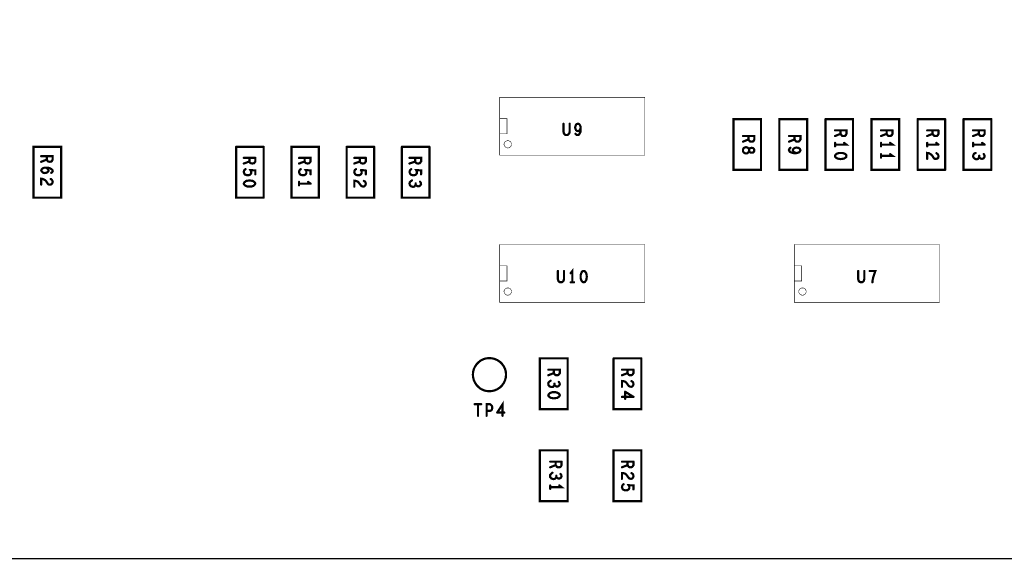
# Model space of a CAD drawing. Extents: x 17.4 to 50.4, y 21.5 to 42.5.
# Tile 3 of 20: x 25.3 to 29.3, y 30.9 to 33.1. Entities that reach past the tile are written whole.
import ezdxf

# ---------------------------------------------------------------- set-up
doc = ezdxf.new("R2010")
doc.units = 0
doc.layers.add('1', color=2, linetype='CONTINUOUS')

msp = doc.modelspace()

# ---------------------------------------------------------------- linework, layer by layer
at = {"layer": '1'}
for points, const_width in [([(21.146, 30.876), (46.556, 30.876), (46.556, 35.556)], 0.006), ([(27.248, 32.52), (27.248, 32.756), (27.839, 32.756), (27.839, 32.52), (27.248, 32.52)], 0.002), ([(27.278, 32.607), (27.278, 32.669), (27.248, 32.669)], 0.002), ([(27.533, 32.615), (27.531, 32.608), (27.526, 32.603), (27.52, 32.602), (27.515, 32.603), (27.51, 32.608), (27.508, 32.615), (27.508, 32.648)], 0.009), ([(27.533, 32.615), (27.533, 32.648)], 0.009), ([(27.566, 32.602), (27.57, 32.603), (27.574, 32.608), (27.577, 32.615), (27.578, 32.622), (27.578, 32.631), (27.577, 32.638), (27.574, 32.644), (27.571, 32.647), (27.567, 32.648), (27.562, 32.647), (27.559, 32.644), (27.557, 32.639), (27.555, 32.633), (27.557, 32.627), (27.559, 32.622), (27.563, 32.619), (27.567, 32.618), (27.572, 32.62), (27.575, 32.624), (27.578, 32.631)], 0.009), ([(28.2, 32.667), (28.312, 32.667), (28.312, 32.46), (28.2, 32.46), (28.2, 32.667)], 0.009), ([(28.387, 32.46), (28.5, 32.46), (28.5, 32.667), (28.387, 32.667), (28.387, 32.46)], 0.009), ([(28.687, 32.46), (28.687, 32.667), (28.575, 32.667)], 0.009), ([(28.575, 32.667), (28.575, 32.46), (28.687, 32.46)], 0.009), ([(28.875, 32.667), (28.875, 32.46), (28.762, 32.46), (28.762, 32.667), (28.875, 32.667)], 0.009), ([(29.062, 32.667), (28.95, 32.667)], 0.009), ([(28.95, 32.46), (28.95, 32.667)], 0.009), ([(29.062, 32.667), (29.062, 32.46)], 0.009), ([(29.25, 32.667), (29.137, 32.667)], 0.009), ([(29.137, 32.667), (29.137, 32.46), (29.25, 32.46)], 0.009), ([(29.25, 32.667), (29.25, 32.46)], 0.009), ([(27.248, 32.607), (27.278, 32.607)], 0.002), ([(27.566, 32.602), (27.561, 32.603), (27.557, 32.607)], 0.009), ([(28.239, 32.598), (28.285, 32.598), (28.285, 32.584), (28.283, 32.579), (28.28, 32.576), (28.274, 32.575), (28.267, 32.576), (28.264, 32.58), (28.261, 32.584), (28.261, 32.598)], 0.009), ([(28.426, 32.575), (28.449, 32.584), (28.451, 32.58), (28.455, 32.576), (28.461, 32.575), (28.467, 32.576), (28.47, 32.579), (28.473, 32.584), (28.473, 32.598), (28.426, 32.598)], 0.009), ([(28.449, 32.598), (28.449, 32.584)], 0.009), ([(28.614, 32.621), (28.66, 32.621), (28.66, 32.607), (28.658, 32.602), (28.655, 32.599), (28.649, 32.598), (28.642, 32.599), (28.639, 32.603), (28.636, 32.607), (28.636, 32.621)], 0.009), ([(28.636, 32.607), (28.614, 32.598)], 0.009), ([(28.801, 32.621), (28.848, 32.621)], 0.009), ([(28.824, 32.607), (28.801, 32.598)], 0.009), ([(28.848, 32.621), (28.848, 32.607), (28.845, 32.602), (28.842, 32.599), (28.836, 32.598), (28.83, 32.599), (28.826, 32.603), (28.824, 32.607), (28.824, 32.621)], 0.009), ([(29.035, 32.621), (28.989, 32.621)], 0.009), ([(29.011, 32.607), (28.989, 32.598)], 0.009), ([(29.011, 32.621), (29.011, 32.607), (29.014, 32.603), (29.017, 32.599)], 0.009), ([(29.024, 32.598), (29.017, 32.599)], 0.009), ([(29.024, 32.598), (29.03, 32.599), (29.033, 32.602), (29.035, 32.607), (29.035, 32.621)], 0.009), ([(29.176, 32.621), (29.223, 32.621)], 0.009), ([(29.199, 32.607), (29.176, 32.598)], 0.009), ([(29.199, 32.607), (29.199, 32.621)], 0.009), ([(29.211, 32.598), (29.205, 32.599), (29.201, 32.603), (29.199, 32.607)], 0.009), ([(29.211, 32.598), (29.217, 32.599), (29.22, 32.602), (29.223, 32.607), (29.223, 32.621)], 0.009), ([(25.462, 32.347), (25.462, 32.554), (25.35, 32.554), (25.35, 32.347), (25.462, 32.347)], 0.009), ([(26.287, 32.554), (26.175, 32.554)], 0.009), ([(26.175, 32.554), (26.175, 32.347), (26.287, 32.347)], 0.009), ([(26.287, 32.554), (26.287, 32.347)], 0.009), ([(26.512, 32.347), (26.512, 32.554), (26.4, 32.554), (26.4, 32.347), (26.512, 32.347)], 0.009), ([(26.737, 32.554), (26.625, 32.554)], 0.009), ([(26.625, 32.554), (26.625, 32.347), (26.737, 32.347), (26.737, 32.554)], 0.009), ([(26.962, 32.554), (26.962, 32.347), (26.85, 32.347), (26.85, 32.554)], 0.009), ([(26.85, 32.554), (26.962, 32.554)], 0.009), ([(27.266, 32.564), (27.266, 32.567), (27.267, 32.569), (27.268, 32.572), (27.27, 32.574), (27.272, 32.576), (27.274, 32.577), (27.276, 32.578), (27.279, 32.579), (27.281, 32.579), (27.284, 32.579), (27.286, 32.578), (27.289, 32.577), (27.291, 32.576), (27.293, 32.574), (27.294, 32.572), (27.295, 32.569), (27.296, 32.567), (27.296, 32.564), (27.296, 32.562), (27.295, 32.559), (27.294, 32.557), (27.293, 32.555), (27.291, 32.553), (27.289, 32.551), (27.286, 32.55), (27.284, 32.55), (27.281, 32.549), (27.279, 32.55), (27.276, 32.55), (27.274, 32.551), (27.272, 32.553), (27.27, 32.555), (27.268, 32.557), (27.267, 32.559), (27.266, 32.562), (27.266, 32.564)], 0.002), ([(28.261, 32.584), (28.239, 32.575)], 0.009), ([(28.246, 32.551), (28.251, 32.553), (28.257, 32.551), (28.261, 32.548), (28.264, 32.543), (28.264, 32.537), (28.265, 32.534), (28.269, 32.531), (28.274, 32.53), (28.28, 32.531), (28.284, 32.535), (28.285, 32.54), (28.284, 32.545), (28.28, 32.549), (28.274, 32.55), (28.269, 32.549), (28.265, 32.546), (28.264, 32.543), (28.264, 32.537), (28.261, 32.532), (28.257, 32.528), (28.251, 32.527), (28.246, 32.528), (28.242, 32.531), (28.239, 32.536), (28.239, 32.54), (28.239, 32.544), (28.242, 32.549), (28.246, 32.551)], 0.009), ([(28.614, 32.57), (28.614, 32.556)], 0.009), ([(28.614, 32.563), (28.66, 32.563), (28.651, 32.57)], 0.009), ([(28.838, 32.57), (28.848, 32.563), (28.801, 32.563)], 0.009), ([(28.801, 32.556), (28.801, 32.57)], 0.009), ([(28.989, 32.57), (28.989, 32.556)], 0.009), ([(28.989, 32.563), (29.035, 32.563)], 0.009), ([(29.035, 32.563), (29.026, 32.57)], 0.009), ([(29.176, 32.556), (29.176, 32.57)], 0.009), ([(29.176, 32.563), (29.223, 32.563)], 0.009), ([(29.223, 32.563), (29.213, 32.57)], 0.009), ([(25.381, 32.493), (25.404, 32.502), (25.406, 32.498), (25.41, 32.494), (25.416, 32.493), (25.422, 32.494), (25.425, 32.497), (25.428, 32.502), (25.428, 32.516), (25.381, 32.516)], 0.009), ([(25.404, 32.516), (25.404, 32.502)], 0.009), ([(28.432, 32.532), (28.428, 32.536), (28.426, 32.541), (28.428, 32.546), (28.432, 32.55)], 0.009), ([(28.432, 32.532), (28.439, 32.53), (28.446, 32.528), (28.455, 32.528), (28.462, 32.53), (28.468, 32.532), (28.471, 32.536), (28.473, 32.54), (28.471, 32.545), (28.468, 32.548), (28.463, 32.55), (28.457, 32.551), (28.452, 32.55), (28.446, 32.547), (28.443, 32.544), (28.442, 32.54), (28.444, 32.535), (28.448, 32.532), (28.455, 32.528)], 0.009), ([(28.644, 32.529), (28.65, 32.527), (28.655, 32.525), (28.659, 32.521), (28.66, 32.517), (28.659, 32.512), (28.655, 32.509), (28.65, 32.506), (28.644, 32.505), (28.637, 32.504), (28.63, 32.505), (28.624, 32.506), (28.619, 32.509), (28.615, 32.512), (28.614, 32.517), (28.615, 32.521), (28.619, 32.525), (28.624, 32.527), (28.63, 32.529), (28.637, 32.529), (28.644, 32.529)], 0.009), ([(28.801, 32.524), (28.801, 32.51)], 0.009), ([(28.801, 32.517), (28.848, 32.517), (28.838, 32.524)], 0.009), ([(29.003, 32.524), (28.996, 32.528), (28.989, 32.529), (28.989, 32.505)], 0.009), ([(29.003, 32.524), (29.009, 32.519), (29.017, 32.507)], 0.009), ([(29.03, 32.506), (29.034, 32.51), (29.035, 32.516), (29.034, 32.52), (29.032, 32.524), (29.027, 32.528)], 0.009), ([(29.199, 32.509), (29.196, 32.505), (29.19, 32.503), (29.186, 32.504), (29.181, 32.507), (29.177, 32.511), (29.176, 32.516), (29.177, 32.521), (29.18, 32.526), (29.186, 32.529)], 0.009), ([(29.199, 32.509), (29.201, 32.513)], 0.009), ([(29.217, 32.506), (29.212, 32.505), (29.207, 32.506), (29.203, 32.509), (29.201, 32.513), (29.201, 32.518)], 0.009), ([(29.217, 32.506), (29.22, 32.509), (29.223, 32.514), (29.222, 32.52), (29.219, 32.525)], 0.009), ([(26.206, 32.486), (26.229, 32.494), (26.231, 32.49), (26.235, 32.487), (26.241, 32.486), (26.247, 32.487), (26.25, 32.49), (26.253, 32.494), (26.253, 32.509)], 0.009), ([(26.206, 32.509), (26.253, 32.509)], 0.009), ([(26.229, 32.509), (26.229, 32.494)], 0.009), ([(26.431, 32.486), (26.454, 32.494), (26.456, 32.49), (26.46, 32.487), (26.466, 32.486), (26.472, 32.487), (26.475, 32.49), (26.478, 32.494), (26.478, 32.509), (26.431, 32.509)], 0.009), ([(26.454, 32.509), (26.454, 32.494)], 0.009), ([(26.703, 32.509), (26.656, 32.509)], 0.009), ([(26.679, 32.494), (26.656, 32.486)], 0.009), ([(26.679, 32.509), (26.679, 32.494), (26.681, 32.49)], 0.009), ([(26.681, 32.49), (26.685, 32.487), (26.691, 32.486), (26.697, 32.487), (26.7, 32.49), (26.703, 32.494), (26.703, 32.509)], 0.009), ([(26.881, 32.486), (26.904, 32.494), (26.906, 32.49), (26.91, 32.487), (26.916, 32.486), (26.922, 32.487), (26.925, 32.49), (26.928, 32.494), (26.928, 32.509), (26.881, 32.509)], 0.009), ([(26.904, 32.509), (26.904, 32.494)], 0.009), ([(29.03, 32.506), (29.025, 32.505), (29.02, 32.505), (29.017, 32.507)], 0.009), ([(25.402, 32.469), (25.394, 32.469), (25.387, 32.466), (25.383, 32.462), (25.381, 32.458), (25.383, 32.454), (25.387, 32.45), (25.391, 32.448)], 0.009), ([(25.391, 32.448), (25.396, 32.447), (25.401, 32.448), (25.406, 32.45), (25.409, 32.453), (25.411, 32.457), (25.409, 32.462), (25.406, 32.465), (25.401, 32.469)], 0.009), ([(25.402, 32.469), (25.412, 32.468), (25.418, 32.466), (25.423, 32.463), (25.427, 32.459), (25.428, 32.455), (25.426, 32.451), (25.422, 32.448)], 0.009), ([(26.207, 32.456), (26.206, 32.451), (26.208, 32.445), (26.211, 32.441)], 0.009), ([(26.207, 32.456), (26.209, 32.46), (26.213, 32.463)], 0.009), ([(26.253, 32.442), (26.253, 32.458), (26.233, 32.459), (26.236, 32.454), (26.236, 32.45), (26.236, 32.446), (26.233, 32.442), (26.229, 32.439), (26.222, 32.438), (26.216, 32.439), (26.211, 32.441)], 0.009), ([(26.441, 32.439), (26.436, 32.441), (26.433, 32.445), (26.431, 32.451), (26.432, 32.456), (26.434, 32.46), (26.438, 32.463)], 0.009), ([(26.441, 32.439), (26.447, 32.438), (26.454, 32.439), (26.458, 32.442), (26.461, 32.446), (26.461, 32.45), (26.461, 32.454), (26.458, 32.459), (26.478, 32.458), (26.478, 32.442)], 0.009), ([(26.663, 32.463), (26.659, 32.46), (26.657, 32.456), (26.656, 32.451), (26.658, 32.445), (26.661, 32.441), (26.666, 32.439), (26.672, 32.438), (26.679, 32.439), (26.683, 32.442)], 0.009), ([(26.686, 32.446), (26.686, 32.45), (26.686, 32.454), (26.683, 32.459)], 0.009), ([(26.683, 32.459), (26.703, 32.458)], 0.009), ([(26.686, 32.446), (26.683, 32.442)], 0.009), ([(26.703, 32.458), (26.703, 32.442)], 0.009), ([(26.891, 32.439), (26.886, 32.441), (26.883, 32.445), (26.881, 32.451), (26.882, 32.456), (26.884, 32.46), (26.888, 32.463)], 0.009), ([(26.891, 32.439), (26.897, 32.438), (26.904, 32.439), (26.908, 32.442), (26.911, 32.446), (26.911, 32.45), (26.911, 32.454), (26.908, 32.459), (26.928, 32.458), (26.928, 32.442)], 0.009), ([(28.95, 32.46), (29.062, 32.46)], 0.009), ([(25.401, 32.414), (25.396, 32.419), (25.388, 32.423), (25.381, 32.424), (25.381, 32.4)], 0.009), ([(25.401, 32.414), (25.409, 32.402), (25.413, 32.4), (25.418, 32.4), (25.422, 32.401)], 0.009), ([(25.422, 32.401), (25.426, 32.405), (25.428, 32.411), (25.427, 32.415), (25.425, 32.419), (25.42, 32.423)], 0.009), ([(26.206, 32.404), (26.208, 32.409), (26.212, 32.412), (26.216, 32.415), (26.222, 32.416), (26.229, 32.417), (26.236, 32.416), (26.243, 32.415), (26.247, 32.412), (26.251, 32.409), (26.253, 32.404), (26.251, 32.4), (26.247, 32.396)], 0.009), ([(26.206, 32.404), (26.208, 32.4)], 0.009), ([(26.247, 32.396), (26.243, 32.394), (26.236, 32.392), (26.229, 32.392), (26.222, 32.392), (26.216, 32.394), (26.212, 32.396), (26.208, 32.4)], 0.009), ([(26.431, 32.397), (26.431, 32.411)], 0.009), ([(26.478, 32.404), (26.431, 32.404)], 0.009), ([(26.478, 32.404), (26.468, 32.411)], 0.009), ([(26.703, 32.403), (26.701, 32.397), (26.697, 32.393), (26.693, 32.392), (26.688, 32.393), (26.684, 32.395), (26.676, 32.406), (26.671, 32.412), (26.663, 32.415), (26.656, 32.416), (26.656, 32.392)], 0.009), ([(26.695, 32.415), (26.7, 32.412), (26.702, 32.408), (26.703, 32.403)], 0.009), ([(26.891, 32.417), (26.885, 32.413), (26.882, 32.409), (26.881, 32.404)], 0.009), ([(26.881, 32.404), (26.882, 32.399), (26.886, 32.394), (26.891, 32.392), (26.895, 32.391), (26.901, 32.392), (26.904, 32.396), (26.906, 32.4), (26.908, 32.397), (26.912, 32.394), (26.917, 32.393), (26.922, 32.394), (26.925, 32.397), (26.928, 32.402)], 0.009), ([(26.906, 32.405), (26.906, 32.4)], 0.009), ([(26.928, 32.402), (26.927, 32.407), (26.924, 32.412)], 0.009), ([(27.839, 32.156), (27.248, 32.156)], 0.002), ([(27.839, 32.156), (27.839, 31.92), (27.248, 31.92), (27.248, 32.156)], 0.002), ([(29.039, 32.156), (28.448, 32.156), (28.448, 31.92), (29.039, 31.92), (29.039, 32.156)], 0.002), ([(27.248, 32.069), (27.278, 32.069), (27.278, 32.007), (27.248, 32.007)], 0.002), ([(27.485, 32.048), (27.485, 32.015), (27.487, 32.008), (27.491, 32.003), (27.497, 32.002)], 0.009), ([(27.497, 32.002), (27.503, 32.003), (27.508, 32.008), (27.51, 32.015), (27.51, 32.048)], 0.009), ([(27.544, 32.002), (27.544, 32.048), (27.537, 32.039)], 0.009), ([(27.578, 32.032), (27.58, 32.038), (27.582, 32.043), (27.586, 32.047), (27.59, 32.048), (27.595, 32.047), (27.598, 32.043), (27.601, 32.038), (27.602, 32.032), (27.603, 32.025), (27.602, 32.018), (27.601, 32.012), (27.598, 32.007), (27.595, 32.003), (27.59, 32.002), (27.586, 32.003), (27.582, 32.007), (27.58, 32.012), (27.578, 32.018), (27.578, 32.025), (27.578, 32.032)], 0.009), ([(28.478, 32.069), (28.478, 32.007), (28.448, 32.007)], 0.002), ([(28.478, 32.069), (28.448, 32.069)], 0.002), ([(28.708, 32.048), (28.708, 32.015), (28.71, 32.008), (28.715, 32.003), (28.72, 32.002), (28.726, 32.003), (28.731, 32.008), (28.733, 32.015), (28.733, 32.048)], 0.009), ([(28.755, 32.048), (28.778, 32.048), (28.774, 32.037), (28.771, 32.028), (28.769, 32.021), (28.767, 32.012), (28.766, 32.002)], 0.009), ([(27.537, 32.002), (27.551, 32.002)], 0.009), ([(27.266, 31.964), (27.266, 31.967), (27.267, 31.969), (27.268, 31.972), (27.27, 31.974), (27.272, 31.976), (27.274, 31.977), (27.276, 31.978), (27.279, 31.979), (27.281, 31.979), (27.284, 31.979), (27.286, 31.978), (27.289, 31.977), (27.291, 31.976), (27.293, 31.974), (27.294, 31.972), (27.295, 31.969), (27.296, 31.967), (27.296, 31.964), (27.296, 31.962), (27.295, 31.959), (27.294, 31.957), (27.293, 31.955), (27.291, 31.953), (27.289, 31.951), (27.286, 31.95), (27.284, 31.95), (27.281, 31.949), (27.279, 31.95), (27.276, 31.95), (27.274, 31.951), (27.272, 31.953), (27.27, 31.955), (27.268, 31.957), (27.267, 31.959), (27.266, 31.962), (27.266, 31.964)], 0.002), ([(28.466, 31.964), (28.466, 31.967), (28.467, 31.969), (28.468, 31.972), (28.47, 31.974), (28.472, 31.976), (28.474, 31.977), (28.476, 31.978), (28.479, 31.979), (28.481, 31.979), (28.484, 31.979), (28.486, 31.978), (28.489, 31.977), (28.491, 31.976), (28.493, 31.974), (28.494, 31.972), (28.495, 31.969), (28.496, 31.967), (28.496, 31.964), (28.496, 31.962), (28.495, 31.959), (28.494, 31.957), (28.493, 31.955), (28.491, 31.953), (28.489, 31.951), (28.486, 31.95), (28.484, 31.95), (28.481, 31.949), (28.479, 31.95), (28.476, 31.95), (28.474, 31.951), (28.472, 31.953), (28.47, 31.955), (28.468, 31.957), (28.467, 31.959), (28.466, 31.962), (28.466, 31.964)], 0.002), ([(27.139, 31.626), (27.14, 31.637), (27.143, 31.649), (27.148, 31.659), (27.155, 31.669), (27.163, 31.677), (27.172, 31.684), (27.183, 31.689), (27.194, 31.692), (27.206, 31.693), (27.218, 31.692), (27.229, 31.689), (27.24, 31.684), (27.25, 31.677), (27.258, 31.669), (27.265, 31.659), (27.27, 31.649), (27.273, 31.637), (27.274, 31.626), (27.273, 31.614), (27.27, 31.603), (27.265, 31.592), (27.258, 31.582), (27.25, 31.574), (27.24, 31.567), (27.229, 31.562), (27.218, 31.559), (27.206, 31.558), (27.194, 31.559), (27.183, 31.562), (27.172, 31.567), (27.163, 31.574), (27.155, 31.582), (27.148, 31.592), (27.143, 31.603), (27.14, 31.614), (27.139, 31.626)], 0.009), ([(27.525, 31.485), (27.412, 31.485), (27.412, 31.692), (27.525, 31.692), (27.525, 31.485)], 0.009), ([(27.825, 31.692), (27.712, 31.692)], 0.009), ([(27.712, 31.692), (27.712, 31.485), (27.825, 31.485), (27.825, 31.692)], 0.009), ([(27.49, 31.627), (27.493, 31.632), (27.493, 31.646), (27.446, 31.646)], 0.009), ([(27.469, 31.632), (27.446, 31.623)], 0.009), ([(27.469, 31.646), (27.469, 31.632), (27.471, 31.628), (27.475, 31.624), (27.481, 31.623), (27.487, 31.624), (27.49, 31.627)], 0.009), ([(27.793, 31.646), (27.746, 31.646)], 0.009), ([(27.769, 31.646), (27.769, 31.632), (27.746, 31.623)], 0.009), ([(27.769, 31.632), (27.771, 31.628), (27.775, 31.624), (27.781, 31.623), (27.787, 31.624), (27.79, 31.627), (27.793, 31.632), (27.793, 31.646)], 0.009), ([(27.456, 31.601), (27.45, 31.597), (27.447, 31.593), (27.446, 31.588), (27.447, 31.583), (27.451, 31.578), (27.456, 31.576), (27.46, 31.575), (27.466, 31.576), (27.469, 31.58), (27.471, 31.584), (27.473, 31.581), (27.477, 31.578), (27.482, 31.577), (27.487, 31.578), (27.49, 31.581), (27.493, 31.586)], 0.009), ([(27.493, 31.586), (27.492, 31.591), (27.489, 31.596)], 0.009), ([(27.746, 31.6), (27.753, 31.599), (27.761, 31.596), (27.766, 31.59)], 0.009), ([(27.746, 31.6), (27.746, 31.576)], 0.009), ([(27.785, 31.599), (27.79, 31.596), (27.792, 31.592), (27.793, 31.587), (27.791, 31.581), (27.787, 31.577), (27.783, 31.576), (27.778, 31.577), (27.774, 31.579), (27.766, 31.59)], 0.009), ([(27.491, 31.537), (27.487, 31.534), (27.483, 31.531), (27.476, 31.53), (27.469, 31.529), (27.462, 31.53), (27.456, 31.531), (27.452, 31.534), (27.448, 31.537), (27.446, 31.542), (27.448, 31.546), (27.452, 31.55), (27.456, 31.552), (27.462, 31.554), (27.469, 31.554)], 0.009), ([(27.469, 31.554), (27.476, 31.554), (27.483, 31.552), (27.487, 31.55), (27.491, 31.546)], 0.009), ([(27.471, 31.584), (27.471, 31.589)], 0.009), ([(27.759, 31.556), (27.793, 31.535)], 0.009), ([(27.759, 31.556), (27.759, 31.527)], 0.009), ([(27.238, 31.471), (27.26, 31.505), (27.26, 31.458)], 0.009), ([(27.491, 31.537), (27.493, 31.542), (27.491, 31.546)], 0.009), ([(27.746, 31.535), (27.793, 31.535)], 0.009), ([(27.146, 31.505), (27.173, 31.505)], 0.009), ([(27.16, 31.505), (27.16, 31.458)], 0.009), ([(27.195, 31.458), (27.195, 31.505), (27.209, 31.505), (27.213, 31.502), (27.217, 31.497), (27.218, 31.491), (27.217, 31.485), (27.214, 31.48), (27.209, 31.478), (27.195, 31.478)], 0.009), ([(27.267, 31.471), (27.238, 31.471)], 0.009), ([(27.525, 31.317), (27.525, 31.11), (27.412, 31.11), (27.412, 31.317), (27.525, 31.317)], 0.009), ([(27.825, 31.317), (27.712, 31.317), (27.712, 31.11), (27.825, 31.11), (27.825, 31.317)], 0.009), ([(27.454, 31.271), (27.5, 31.271)], 0.009), ([(27.5, 31.271), (27.5, 31.257), (27.498, 31.252), (27.495, 31.249), (27.489, 31.248), (27.482, 31.249), (27.479, 31.253), (27.476, 31.257), (27.476, 31.271)], 0.009), ([(27.793, 31.271), (27.746, 31.271)], 0.009), ([(27.793, 31.271), (27.793, 31.257), (27.79, 31.252), (27.787, 31.249), (27.781, 31.248), (27.775, 31.249), (27.771, 31.253), (27.769, 31.257), (27.769, 31.271)], 0.009), ([(27.476, 31.257), (27.454, 31.248)], 0.009), ([(27.769, 31.257), (27.746, 31.248)], 0.009), ([(27.479, 31.209), (27.477, 31.205), (27.473, 31.201), (27.468, 31.2), (27.463, 31.201), (27.458, 31.203), (27.454, 31.208), (27.454, 31.213), (27.454, 31.218), (27.458, 31.222), (27.463, 31.226)], 0.009), ([(27.496, 31.221), (27.499, 31.216), (27.5, 31.211), (27.498, 31.206), (27.494, 31.203), (27.489, 31.202), (27.485, 31.203), (27.481, 31.206), (27.479, 31.209), (27.479, 31.214)], 0.009), ([(27.746, 31.225), (27.753, 31.224), (27.761, 31.221), (27.766, 31.215), (27.774, 31.204), (27.778, 31.202), (27.783, 31.201), (27.787, 31.202), (27.791, 31.206), (27.793, 31.212), (27.792, 31.217), (27.79, 31.221), (27.785, 31.224)], 0.009), ([(27.746, 31.225), (27.746, 31.201)], 0.009), ([(27.454, 31.174), (27.454, 31.16)], 0.009), ([(27.454, 31.167), (27.5, 31.167), (27.491, 31.174)], 0.009), ([(27.753, 31.179), (27.749, 31.176), (27.747, 31.172), (27.746, 31.167), (27.748, 31.161), (27.751, 31.157), (27.756, 31.155), (27.762, 31.154), (27.769, 31.155), (27.773, 31.158), (27.776, 31.162), (27.776, 31.166), (27.776, 31.17), (27.773, 31.175), (27.793, 31.174), (27.793, 31.158)], 0.009)]:
    msp.add_lwpolyline(points, dxfattribs=dict(at, const_width=const_width))
for points, const_width in [([(27.2485, 32.669, 1), (27.2475, 32.669, 1)], 0.001), ([(27.51025, 32.648, 1), (27.50575, 32.648, 1)], 0.0045), ([(27.53525, 32.648, 1), (27.53075, 32.648, 1)], 0.0045), ([(28.20225, 32.667, 1), (28.19775, 32.667, 1)], 0.0045), ([(28.20225, 32.667, 1), (28.19775, 32.667, 1)], 0.0045), ([(28.57725, 32.667, 1), (28.57275, 32.667, 1)], 0.0045), ([(28.57725, 32.667, 1), (28.57275, 32.667, 1)], 0.0045), ([(28.87725, 32.667, 1), (28.87275, 32.667, 1)], 0.0045), ([(28.87725, 32.667, 1), (28.87275, 32.667, 1)], 0.0045), ([(28.95225, 32.667, 1), (28.94775, 32.667, 1)], 0.0045), ([(28.95225, 32.667, 1), (28.94775, 32.667, 1)], 0.0045), ([(29.06425, 32.667, 1), (29.05975, 32.667, 1)], 0.0045), ([(29.06425, 32.667, 1), (29.05975, 32.667, 1)], 0.0045), ([(29.13925, 32.667, 1), (29.13475, 32.667, 1)], 0.0045), ([(29.13925, 32.667, 1), (29.13475, 32.667, 1)], 0.0045), ([(29.25225, 32.667, 1), (29.24775, 32.667, 1)], 0.0045), ([(29.25225, 32.667, 1), (29.24775, 32.667, 1)], 0.0045), ([(27.2485, 32.607, 1), (27.2475, 32.607, 1)], 0.001), ([(27.2785, 32.607, 1), (27.2775, 32.607, 1)], 0.001), ([(27.2785, 32.607, 1), (27.2775, 32.607, 1)], 0.001), ([(27.53525, 32.615, 1), (27.53075, 32.615, 1)], 0.0045), ([(27.53525, 32.615, 1), (27.53075, 32.615, 1)], 0.0045), ([(27.55925, 32.607, 1), (27.55475, 32.607, 1)], 0.0045), ([(27.56825, 32.602, 1), (27.56375, 32.602, 1)], 0.0045), ([(27.56825, 32.602, 1), (27.56375, 32.602, 1)], 0.0045), ([(27.58025, 32.631, 1), (27.57575, 32.631, 1)], 0.0045), ([(28.24125, 32.598, 1), (28.23675, 32.598, 1)], 0.0045), ([(28.26325, 32.598, 1), (28.25875, 32.598, 1)], 0.0045), ([(28.42825, 32.598, 1), (28.42375, 32.598, 1)], 0.0045), ([(28.45125, 32.598, 1), (28.44675, 32.598, 1)], 0.0045), ([(28.61625, 32.621, 1), (28.61175, 32.621, 1)], 0.0045), ([(28.61625, 32.598, 1), (28.61175, 32.598, 1)], 0.0045), ([(28.63825, 32.621, 1), (28.63375, 32.621, 1)], 0.0045), ([(28.63825, 32.607, 1), (28.63375, 32.607, 1)], 0.0045), ([(28.80325, 32.621, 1), (28.79875, 32.621, 1)], 0.0045), ([(28.80325, 32.598, 1), (28.79875, 32.598, 1)], 0.0045), ([(28.82625, 32.621, 1), (28.82175, 32.621, 1)], 0.0045), ([(28.82625, 32.607, 1), (28.82175, 32.607, 1)], 0.0045), ([(28.85025, 32.621, 1), (28.84575, 32.621, 1)], 0.0045), ([(28.85025, 32.621, 1), (28.84575, 32.621, 1)], 0.0045), ([(28.99125, 32.621, 1), (28.98675, 32.621, 1)], 0.0045), ([(28.99125, 32.598, 1), (28.98675, 32.598, 1)], 0.0045), ([(29.01325, 32.621, 1), (29.00875, 32.621, 1)], 0.0045), ([(29.01325, 32.607, 1), (29.00875, 32.607, 1)], 0.0045), ([(29.01925, 32.599, 1), (29.01475, 32.599, 1)], 0.0045), ([(29.01925, 32.599, 1), (29.01475, 32.599, 1)], 0.0045), ([(29.02625, 32.598, 1), (29.02175, 32.598, 1)], 0.0045), ([(29.02625, 32.598, 1), (29.02175, 32.598, 1)], 0.0045), ([(29.03725, 32.621, 1), (29.03275, 32.621, 1)], 0.0045), ([(29.03725, 32.621, 1), (29.03275, 32.621, 1)], 0.0045), ([(29.17825, 32.621, 1), (29.17375, 32.621, 1)], 0.0045), ([(29.17825, 32.598, 1), (29.17375, 32.598, 1)], 0.0045), ([(29.20125, 32.621, 1), (29.19675, 32.621, 1)], 0.0045), ([(29.20125, 32.607, 1), (29.19675, 32.607, 1)], 0.0045), ([(29.20125, 32.607, 1), (29.19675, 32.607, 1)], 0.0045), ([(29.20125, 32.607, 1), (29.19675, 32.607, 1)], 0.0045), ([(29.21325, 32.598, 1), (29.20875, 32.598, 1)], 0.0045), ([(29.21325, 32.598, 1), (29.20875, 32.598, 1)], 0.0045), ([(29.22525, 32.621, 1), (29.22075, 32.621, 1)], 0.0045), ([(29.22525, 32.621, 1), (29.22075, 32.621, 1)], 0.0045), ([(26.17725, 32.554, 1), (26.17275, 32.554, 1)], 0.0045), ([(26.17725, 32.554, 1), (26.17275, 32.554, 1)], 0.0045), ([(26.28925, 32.554, 1), (26.28475, 32.554, 1)], 0.0045), ([(26.28925, 32.554, 1), (26.28475, 32.554, 1)], 0.0045), ([(26.62725, 32.554, 1), (26.62275, 32.554, 1)], 0.0045), ([(26.62725, 32.554, 1), (26.62275, 32.554, 1)], 0.0045), ([(26.73925, 32.554, 1), (26.73475, 32.554, 1)], 0.0045), ([(26.73925, 32.554, 1), (26.73475, 32.554, 1)], 0.0045), ([(26.85225, 32.554, 1), (26.84775, 32.554, 1)], 0.0045), ([(26.85225, 32.554, 1), (26.84775, 32.554, 1)], 0.0045), ([(26.96425, 32.554, 1), (26.95975, 32.554, 1)], 0.0045), ([(26.96425, 32.554, 1), (26.95975, 32.554, 1)], 0.0045), ([(27.2665, 32.564, 1), (27.2655, 32.564, 1)], 0.001), ([(27.2665, 32.564, 1), (27.2655, 32.564, 1)], 0.001), ([(28.24125, 32.575, 1), (28.23675, 32.575, 1)], 0.0045), ([(28.26325, 32.584, 1), (28.25875, 32.584, 1)], 0.0045), ([(28.42825, 32.575, 1), (28.42375, 32.575, 1)], 0.0045), ([(28.45125, 32.584, 1), (28.44675, 32.584, 1)], 0.0045), ([(28.61625, 32.57, 1), (28.61175, 32.57, 1)], 0.0045), ([(28.61625, 32.563, 1), (28.61175, 32.563, 1)], 0.0045), ([(28.61625, 32.556, 1), (28.61175, 32.556, 1)], 0.0045), ([(28.65325, 32.57, 1), (28.64875, 32.57, 1)], 0.0045), ([(28.80325, 32.57, 1), (28.79875, 32.57, 1)], 0.0045), ([(28.80325, 32.563, 1), (28.79875, 32.563, 1)], 0.0045), ([(28.80325, 32.556, 1), (28.79875, 32.556, 1)], 0.0045), ([(28.84025, 32.57, 1), (28.83575, 32.57, 1)], 0.0045), ([(28.99125, 32.57, 1), (28.98675, 32.57, 1)], 0.0045), ([(28.99125, 32.563, 1), (28.98675, 32.563, 1)], 0.0045), ([(28.99125, 32.556, 1), (28.98675, 32.556, 1)], 0.0045), ([(29.02825, 32.57, 1), (29.02375, 32.57, 1)], 0.0045), ([(29.03725, 32.563, 1), (29.03275, 32.563, 1)], 0.0045), ([(29.03725, 32.563, 1), (29.03275, 32.563, 1)], 0.0045), ([(29.17825, 32.57, 1), (29.17375, 32.57, 1)], 0.0045), ([(29.17825, 32.563, 1), (29.17375, 32.563, 1)], 0.0045), ([(29.17825, 32.556, 1), (29.17375, 32.556, 1)], 0.0045), ([(29.21525, 32.57, 1), (29.21075, 32.57, 1)], 0.0045), ([(29.22525, 32.563, 1), (29.22075, 32.563, 1)], 0.0045), ([(29.22525, 32.563, 1), (29.22075, 32.563, 1)], 0.0045), ([(25.38325, 32.516, 1), (25.37875, 32.516, 1)], 0.0045), ([(25.40625, 32.516, 1), (25.40175, 32.516, 1)], 0.0045), ([(27.2485, 32.52, 1), (27.2475, 32.52, 1)], 0.001), ([(27.2485, 32.52, 1), (27.2475, 32.52, 1)], 0.001), ([(28.24825, 32.551, 1), (28.24375, 32.551, 1)], 0.0045), ([(28.24825, 32.551, 1), (28.24375, 32.551, 1)], 0.0045), ([(28.43425, 32.55, 1), (28.42975, 32.55, 1)], 0.0045), ([(28.43425, 32.532, 1), (28.42975, 32.532, 1)], 0.0045), ([(28.43425, 32.532, 1), (28.42975, 32.532, 1)], 0.0045), ([(28.45725, 32.528, 1), (28.45275, 32.528, 1)], 0.0045), ([(28.64625, 32.529, 1), (28.64175, 32.529, 1)], 0.0045), ([(28.64625, 32.529, 1), (28.64175, 32.529, 1)], 0.0045), ([(28.80325, 32.524, 1), (28.79875, 32.524, 1)], 0.0045), ([(28.80325, 32.517, 1), (28.79875, 32.517, 1)], 0.0045), ([(28.84025, 32.524, 1), (28.83575, 32.524, 1)], 0.0045), ([(29.00525, 32.524, 1), (29.00075, 32.524, 1)], 0.0045), ([(29.00525, 32.524, 1), (29.00075, 32.524, 1)], 0.0045), ([(29.02925, 32.528, 1), (29.02475, 32.528, 1)], 0.0045), ([(29.18825, 32.529, 1), (29.18375, 32.529, 1)], 0.0045), ([(29.20325, 32.518, 1), (29.19875, 32.518, 1)], 0.0045), ([(29.20325, 32.513, 1), (29.19875, 32.513, 1)], 0.0045), ([(29.22125, 32.525, 1), (29.21675, 32.525, 1)], 0.0045), ([(25.38325, 32.493, 1), (25.37875, 32.493, 1)], 0.0045), ([(25.40625, 32.502, 1), (25.40175, 32.502, 1)], 0.0045), ([(26.20825, 32.509, 1), (26.20375, 32.509, 1)], 0.0045), ([(26.20825, 32.486, 1), (26.20375, 32.486, 1)], 0.0045), ([(26.23125, 32.509, 1), (26.22675, 32.509, 1)], 0.0045), ([(26.23125, 32.494, 1), (26.22675, 32.494, 1)], 0.0045), ([(26.25525, 32.509, 1), (26.25075, 32.509, 1)], 0.0045), ([(26.25525, 32.509, 1), (26.25075, 32.509, 1)], 0.0045), ([(26.43325, 32.509, 1), (26.42875, 32.509, 1)], 0.0045), ([(26.43325, 32.486, 1), (26.42875, 32.486, 1)], 0.0045), ([(26.45625, 32.509, 1), (26.45175, 32.509, 1)], 0.0045), ([(26.45625, 32.494, 1), (26.45175, 32.494, 1)], 0.0045), ([(26.65825, 32.509, 1), (26.65375, 32.509, 1)], 0.0045), ([(26.65825, 32.486, 1), (26.65375, 32.486, 1)], 0.0045), ([(26.68125, 32.509, 1), (26.67675, 32.509, 1)], 0.0045), ([(26.68125, 32.494, 1), (26.67675, 32.494, 1)], 0.0045), ([(26.68325, 32.49, 1), (26.67875, 32.49, 1)], 0.0045), ([(26.68325, 32.49, 1), (26.67875, 32.49, 1)], 0.0045), ([(26.70525, 32.509, 1), (26.70075, 32.509, 1)], 0.0045), ([(26.70525, 32.509, 1), (26.70075, 32.509, 1)], 0.0045), ([(26.88325, 32.509, 1), (26.87875, 32.509, 1)], 0.0045), ([(26.88325, 32.486, 1), (26.87875, 32.486, 1)], 0.0045), ([(26.90625, 32.509, 1), (26.90175, 32.509, 1)], 0.0045), ([(26.90625, 32.494, 1), (26.90175, 32.494, 1)], 0.0045), ([(28.80325, 32.51, 1), (28.79875, 32.51, 1)], 0.0045), ([(28.99125, 32.505, 1), (28.98675, 32.505, 1)], 0.0045), ([(29.01925, 32.507, 1), (29.01475, 32.507, 1)], 0.0045), ([(29.01925, 32.507, 1), (29.01475, 32.507, 1)], 0.0045), ([(29.03225, 32.506, 1), (29.02775, 32.506, 1)], 0.0045), ([(29.03225, 32.506, 1), (29.02775, 32.506, 1)], 0.0045), ([(29.20125, 32.509, 1), (29.19675, 32.509, 1)], 0.0045), ([(29.20125, 32.509, 1), (29.19675, 32.509, 1)], 0.0045), ([(29.21925, 32.506, 1), (29.21475, 32.506, 1)], 0.0045), ([(29.21925, 32.506, 1), (29.21475, 32.506, 1)], 0.0045), ([(25.39325, 32.448, 1), (25.38875, 32.448, 1)], 0.0045), ([(25.39325, 32.448, 1), (25.38875, 32.448, 1)], 0.0045), ([(25.40325, 32.469, 1), (25.39875, 32.469, 1)], 0.0045), ([(25.40425, 32.469, 1), (25.39975, 32.469, 1)], 0.0045), ([(25.40425, 32.469, 1), (25.39975, 32.469, 1)], 0.0045), ([(25.42425, 32.448, 1), (25.41975, 32.448, 1)], 0.0045), ([(26.20925, 32.456, 1), (26.20475, 32.456, 1)], 0.0045), ([(26.20925, 32.456, 1), (26.20475, 32.456, 1)], 0.0045), ([(26.21325, 32.441, 1), (26.20875, 32.441, 1)], 0.0045), ([(26.21325, 32.441, 1), (26.20875, 32.441, 1)], 0.0045), ([(26.21525, 32.463, 1), (26.21075, 32.463, 1)], 0.0045), ([(26.25525, 32.442, 1), (26.25075, 32.442, 1)], 0.0045), ([(26.44025, 32.463, 1), (26.43575, 32.463, 1)], 0.0045), ([(26.44325, 32.439, 1), (26.43875, 32.439, 1)], 0.0045), ([(26.44325, 32.439, 1), (26.43875, 32.439, 1)], 0.0045), ([(26.48025, 32.442, 1), (26.47575, 32.442, 1)], 0.0045), ([(26.66525, 32.463, 1), (26.66075, 32.463, 1)], 0.0045), ([(26.68525, 32.459, 1), (26.68075, 32.459, 1)], 0.0045), ([(26.68525, 32.459, 1), (26.68075, 32.459, 1)], 0.0045), ([(26.68525, 32.442, 1), (26.68075, 32.442, 1)], 0.0045), ([(26.68525, 32.442, 1), (26.68075, 32.442, 1)], 0.0045), ([(26.68825, 32.446, 1), (26.68375, 32.446, 1)], 0.0045), ([(26.68825, 32.446, 1), (26.68375, 32.446, 1)], 0.0045), ([(26.70525, 32.458, 1), (26.70075, 32.458, 1)], 0.0045), ([(26.70525, 32.458, 1), (26.70075, 32.458, 1)], 0.0045), ([(26.70525, 32.442, 1), (26.70075, 32.442, 1)], 0.0045), ([(26.89025, 32.463, 1), (26.88575, 32.463, 1)], 0.0045), ([(26.89325, 32.439, 1), (26.88875, 32.439, 1)], 0.0045), ([(26.89325, 32.439, 1), (26.88875, 32.439, 1)], 0.0045), ([(26.93025, 32.442, 1), (26.92575, 32.442, 1)], 0.0045), ([(28.38925, 32.46, 1), (28.38475, 32.46, 1)], 0.0045), ([(28.38925, 32.46, 1), (28.38475, 32.46, 1)], 0.0045), ([(28.68925, 32.46, 1), (28.68475, 32.46, 1)], 0.0045), ([(28.68925, 32.46, 1), (28.68475, 32.46, 1)], 0.0045), ([(28.95225, 32.46, 1), (28.94775, 32.46, 1)], 0.0045), ([(28.95225, 32.46, 1), (28.94775, 32.46, 1)], 0.0045), ([(29.06425, 32.46, 1), (29.05975, 32.46, 1)], 0.0045), ([(29.06425, 32.46, 1), (29.05975, 32.46, 1)], 0.0045), ([(29.25225, 32.46, 1), (29.24775, 32.46, 1)], 0.0045), ([(29.25225, 32.46, 1), (29.24775, 32.46, 1)], 0.0045), ([(25.38325, 32.4, 1), (25.37875, 32.4, 1)], 0.0045), ([(25.40325, 32.414, 1), (25.39875, 32.414, 1)], 0.0045), ([(25.40325, 32.414, 1), (25.39875, 32.414, 1)], 0.0045), ([(25.42225, 32.423, 1), (25.41775, 32.423, 1)], 0.0045), ([(25.42425, 32.401, 1), (25.41975, 32.401, 1)], 0.0045), ([(25.42425, 32.401, 1), (25.41975, 32.401, 1)], 0.0045), ([(26.20825, 32.404, 1), (26.20375, 32.404, 1)], 0.0045), ([(26.20825, 32.404, 1), (26.20375, 32.404, 1)], 0.0045), ([(26.21025, 32.4, 1), (26.20575, 32.4, 1)], 0.0045), ([(26.21025, 32.4, 1), (26.20575, 32.4, 1)], 0.0045), ([(26.24925, 32.396, 1), (26.24475, 32.396, 1)], 0.0045), ([(26.24925, 32.396, 1), (26.24475, 32.396, 1)], 0.0045), ([(26.43325, 32.411, 1), (26.42875, 32.411, 1)], 0.0045), ([(26.43325, 32.404, 1), (26.42875, 32.404, 1)], 0.0045), ([(26.43325, 32.397, 1), (26.42875, 32.397, 1)], 0.0045), ([(26.47025, 32.411, 1), (26.46575, 32.411, 1)], 0.0045), ([(26.48025, 32.404, 1), (26.47575, 32.404, 1)], 0.0045), ([(26.48025, 32.404, 1), (26.47575, 32.404, 1)], 0.0045), ([(26.69725, 32.415, 1), (26.69275, 32.415, 1)], 0.0045), ([(26.70525, 32.403, 1), (26.70075, 32.403, 1)], 0.0045), ([(26.70525, 32.403, 1), (26.70075, 32.403, 1)], 0.0045), ([(26.88325, 32.404, 1), (26.87875, 32.404, 1)], 0.0045), ([(26.88325, 32.404, 1), (26.87875, 32.404, 1)], 0.0045), ([(26.89325, 32.417, 1), (26.88875, 32.417, 1)], 0.0045), ([(26.90825, 32.405, 1), (26.90375, 32.405, 1)], 0.0045), ([(26.90825, 32.4, 1), (26.90375, 32.4, 1)], 0.0045), ([(26.92625, 32.412, 1), (26.92175, 32.412, 1)], 0.0045), ([(26.93025, 32.402, 1), (26.92575, 32.402, 1)], 0.0045), ([(26.93025, 32.402, 1), (26.92575, 32.402, 1)], 0.0045), ([(26.65825, 32.392, 1), (26.65375, 32.392, 1)], 0.0045), ([(25.46425, 32.347, 1), (25.45975, 32.347, 1)], 0.0045), ([(25.46425, 32.347, 1), (25.45975, 32.347, 1)], 0.0045), ([(26.28925, 32.347, 1), (26.28475, 32.347, 1)], 0.0045), ([(26.28925, 32.347, 1), (26.28475, 32.347, 1)], 0.0045), ([(26.51425, 32.347, 1), (26.50975, 32.347, 1)], 0.0045), ([(26.51425, 32.347, 1), (26.50975, 32.347, 1)], 0.0045), ([(27.2485, 32.156, 1), (27.2475, 32.156, 1)], 0.001), ([(27.2485, 32.156, 1), (27.2475, 32.156, 1)], 0.001), ([(27.8395, 32.156, 1), (27.8385, 32.156, 1)], 0.001), ([(27.8395, 32.156, 1), (27.8385, 32.156, 1)], 0.001), ([(29.0395, 32.156, 1), (29.0385, 32.156, 1)], 0.001), ([(29.0395, 32.156, 1), (29.0385, 32.156, 1)], 0.001), ([(27.2485, 32.069, 1), (27.2475, 32.069, 1)], 0.001), ([(27.48725, 32.048, 1), (27.48275, 32.048, 1)], 0.0045), ([(27.51225, 32.048, 1), (27.50775, 32.048, 1)], 0.0045), ([(27.53925, 32.039, 1), (27.53475, 32.039, 1)], 0.0045), ([(27.58025, 32.032, 1), (27.57575, 32.032, 1)], 0.0045), ([(27.58025, 32.032, 1), (27.57575, 32.032, 1)], 0.0045), ([(28.4485, 32.069, 1), (28.4475, 32.069, 1)], 0.001), ([(28.4785, 32.069, 1), (28.4775, 32.069, 1)], 0.001), ([(28.4785, 32.069, 1), (28.4775, 32.069, 1)], 0.001), ([(28.71025, 32.048, 1), (28.70575, 32.048, 1)], 0.0045), ([(28.73525, 32.048, 1), (28.73075, 32.048, 1)], 0.0045), ([(28.75725, 32.048, 1), (28.75275, 32.048, 1)], 0.0045), ([(27.2485, 32.007, 1), (27.2475, 32.007, 1)], 0.001), ([(27.49925, 32.002, 1), (27.49475, 32.002, 1)], 0.0045), ([(27.49925, 32.002, 1), (27.49475, 32.002, 1)], 0.0045), ([(27.53925, 32.002, 1), (27.53475, 32.002, 1)], 0.0045), ([(27.54625, 32.002, 1), (27.54175, 32.002, 1)], 0.0045), ([(27.55325, 32.002, 1), (27.54875, 32.002, 1)], 0.0045), ([(28.4485, 32.007, 1), (28.4475, 32.007, 1)], 0.001), ([(28.76825, 32.002, 1), (28.76375, 32.002, 1)], 0.0045), ([(27.2665, 31.964, 1), (27.2655, 31.964, 1)], 0.001), ([(27.2665, 31.964, 1), (27.2655, 31.964, 1)], 0.001), ([(28.4665, 31.964, 1), (28.4655, 31.964, 1)], 0.001), ([(28.4665, 31.964, 1), (28.4655, 31.964, 1)], 0.001), ([(27.71425, 31.692, 1), (27.70975, 31.692, 1)], 0.0045), ([(27.71425, 31.692, 1), (27.70975, 31.692, 1)], 0.0045), ([(27.82725, 31.692, 1), (27.82275, 31.692, 1)], 0.0045), ([(27.82725, 31.692, 1), (27.82275, 31.692, 1)], 0.0045), ([(27.44825, 31.646, 1), (27.44375, 31.646, 1)], 0.0045), ([(27.47125, 31.646, 1), (27.46675, 31.646, 1)], 0.0045), ([(27.47125, 31.632, 1), (27.46675, 31.632, 1)], 0.0045), ([(27.74825, 31.646, 1), (27.74375, 31.646, 1)], 0.0045), ([(27.77125, 31.646, 1), (27.76675, 31.646, 1)], 0.0045), ([(27.77125, 31.632, 1), (27.76675, 31.632, 1)], 0.0045), ([(27.79525, 31.646, 1), (27.79075, 31.646, 1)], 0.0045), ([(27.79525, 31.646, 1), (27.79075, 31.646, 1)], 0.0045), ([(27.14125, 31.626, 1), (27.13675, 31.626, 1)], 0.0045), ([(27.14125, 31.626, 1), (27.13675, 31.626, 1)], 0.0045), ([(27.44825, 31.623, 1), (27.44375, 31.623, 1)], 0.0045), ([(27.45825, 31.601, 1), (27.45375, 31.601, 1)], 0.0045), ([(27.49125, 31.596, 1), (27.48675, 31.596, 1)], 0.0045), ([(27.49225, 31.627, 1), (27.48775, 31.627, 1)], 0.0045), ([(27.49225, 31.627, 1), (27.48775, 31.627, 1)], 0.0045), ([(27.74825, 31.623, 1), (27.74375, 31.623, 1)], 0.0045), ([(27.74825, 31.6, 1), (27.74375, 31.6, 1)], 0.0045), ([(27.74825, 31.6, 1), (27.74375, 31.6, 1)], 0.0045), ([(27.78725, 31.599, 1), (27.78275, 31.599, 1)], 0.0045), ([(27.47125, 31.554, 1), (27.46675, 31.554, 1)], 0.0045), ([(27.47125, 31.554, 1), (27.46675, 31.554, 1)], 0.0045), ([(27.47325, 31.589, 1), (27.46875, 31.589, 1)], 0.0045), ([(27.47325, 31.584, 1), (27.46875, 31.584, 1)], 0.0045), ([(27.49525, 31.586, 1), (27.49075, 31.586, 1)], 0.0045), ([(27.49525, 31.586, 1), (27.49075, 31.586, 1)], 0.0045), ([(27.74825, 31.576, 1), (27.74375, 31.576, 1)], 0.0045), ([(27.76125, 31.556, 1), (27.75675, 31.556, 1)], 0.0045), ([(27.76125, 31.556, 1), (27.75675, 31.556, 1)], 0.0045), ([(27.76825, 31.59, 1), (27.76375, 31.59, 1)], 0.0045), ([(27.76825, 31.59, 1), (27.76375, 31.59, 1)], 0.0045), ([(27.49325, 31.546, 1), (27.48875, 31.546, 1)], 0.0045), ([(27.49325, 31.546, 1), (27.48875, 31.546, 1)], 0.0045), ([(27.49325, 31.537, 1), (27.48875, 31.537, 1)], 0.0045), ([(27.49325, 31.537, 1), (27.48875, 31.537, 1)], 0.0045), ([(27.74825, 31.535, 1), (27.74375, 31.535, 1)], 0.0045), ([(27.76125, 31.527, 1), (27.75675, 31.527, 1)], 0.0045), ([(27.79525, 31.535, 1), (27.79075, 31.535, 1)], 0.0045), ([(27.79525, 31.535, 1), (27.79075, 31.535, 1)], 0.0045), ([(27.14825, 31.505, 1), (27.14375, 31.505, 1)], 0.0045), ([(27.16225, 31.505, 1), (27.15775, 31.505, 1)], 0.0045), ([(27.17525, 31.505, 1), (27.17075, 31.505, 1)], 0.0045), ([(27.19725, 31.478, 1), (27.19275, 31.478, 1)], 0.0045), ([(27.24025, 31.471, 1), (27.23575, 31.471, 1)], 0.0045), ([(27.24025, 31.471, 1), (27.23575, 31.471, 1)], 0.0045), ([(27.26925, 31.471, 1), (27.26475, 31.471, 1)], 0.0045), ([(27.52725, 31.485, 1), (27.52275, 31.485, 1)], 0.0045), ([(27.52725, 31.485, 1), (27.52275, 31.485, 1)], 0.0045), ([(27.16225, 31.458, 1), (27.15775, 31.458, 1)], 0.0045), ([(27.19725, 31.458, 1), (27.19275, 31.458, 1)], 0.0045), ([(27.26225, 31.458, 1), (27.25775, 31.458, 1)], 0.0045), ([(27.52725, 31.317, 1), (27.52275, 31.317, 1)], 0.0045), ([(27.52725, 31.317, 1), (27.52275, 31.317, 1)], 0.0045), ([(27.82725, 31.317, 1), (27.82275, 31.317, 1)], 0.0045), ([(27.82725, 31.317, 1), (27.82275, 31.317, 1)], 0.0045), ([(27.45625, 31.271, 1), (27.45175, 31.271, 1)], 0.0045), ([(27.47825, 31.271, 1), (27.47375, 31.271, 1)], 0.0045), ([(27.50225, 31.271, 1), (27.49775, 31.271, 1)], 0.0045), ([(27.50225, 31.271, 1), (27.49775, 31.271, 1)], 0.0045), ([(27.74825, 31.271, 1), (27.74375, 31.271, 1)], 0.0045), ([(27.77125, 31.271, 1), (27.76675, 31.271, 1)], 0.0045), ([(27.79525, 31.271, 1), (27.79075, 31.271, 1)], 0.0045), ([(27.79525, 31.271, 1), (27.79075, 31.271, 1)], 0.0045), ([(27.45625, 31.248, 1), (27.45175, 31.248, 1)], 0.0045), ([(27.47825, 31.257, 1), (27.47375, 31.257, 1)], 0.0045), ([(27.74825, 31.248, 1), (27.74375, 31.248, 1)], 0.0045), ([(27.77125, 31.257, 1), (27.76675, 31.257, 1)], 0.0045), ([(27.46525, 31.226, 1), (27.46075, 31.226, 1)], 0.0045), ([(27.48125, 31.214, 1), (27.47675, 31.214, 1)], 0.0045), ([(27.48125, 31.209, 1), (27.47675, 31.209, 1)], 0.0045), ([(27.49825, 31.221, 1), (27.49375, 31.221, 1)], 0.0045), ([(27.74825, 31.225, 1), (27.74375, 31.225, 1)], 0.0045), ([(27.74825, 31.225, 1), (27.74375, 31.225, 1)], 0.0045), ([(27.74825, 31.201, 1), (27.74375, 31.201, 1)], 0.0045), ([(27.78725, 31.224, 1), (27.78275, 31.224, 1)], 0.0045), ([(27.45625, 31.174, 1), (27.45175, 31.174, 1)], 0.0045), ([(27.45625, 31.167, 1), (27.45175, 31.167, 1)], 0.0045), ([(27.45625, 31.16, 1), (27.45175, 31.16, 1)], 0.0045), ([(27.49325, 31.174, 1), (27.48875, 31.174, 1)], 0.0045), ([(27.75525, 31.179, 1), (27.75075, 31.179, 1)], 0.0045), ([(27.79525, 31.158, 1), (27.79075, 31.158, 1)], 0.0045)]:
    msp.add_lwpolyline(points, format="xyb", close=True, dxfattribs=dict(at, const_width=const_width))

doc.saveas('drawing.dxf')
